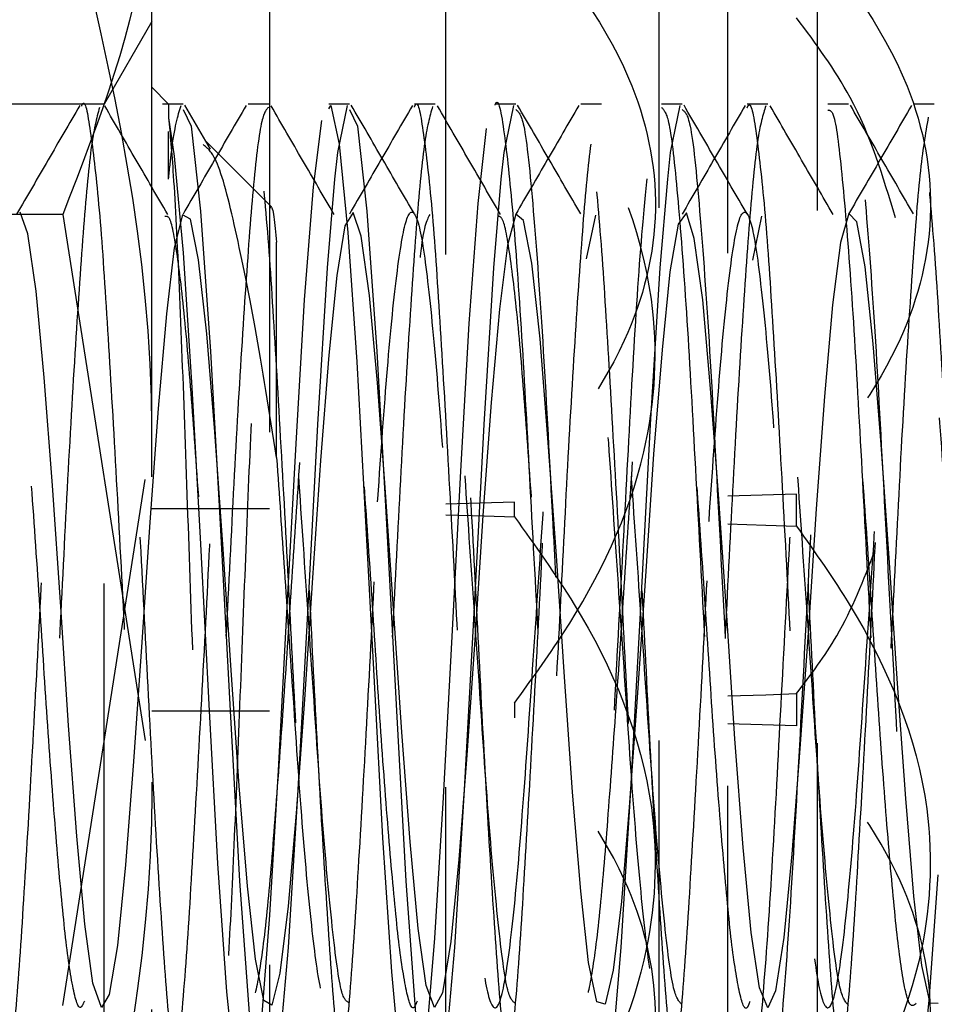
# Model space of a CAD drawing. Header units: inches. Extents: x 1687 to 2505, y -239 to -56.
# Tile 49 of 166: x 1729.247 to 1729.419, y -155.459 to -155.274. Entities that reach past the tile are written whole.
import ezdxf

# ---------------------------------------------------------------- set-up
doc = ezdxf.new("R2010")
doc.units = ezdxf.units.IN
doc.header["$LTSCALE"] = 0.5
doc.header["$MEASUREMENT"] = 0
doc.linetypes.add('HIDDEN', pattern=[0.225, 0.15, -0.075])
doc.layers.add('SID-M-H', color=4, linetype='HIDDEN')

msp = doc.modelspace()

# ---------------------------------------------------------------- linework, layer by layer
at = {"layer": 'SID-M-H'}
for p, q in [((1729.27178, -155.75955), (1729.27178, -155.00955)), ((1729.39678, -155.00955), (1729.39678, -155.75955)), ((1729.29387, -155.25115), (1729.29387, -155.51795)), ((1729.32699, -155.5178), (1729.32699, -155.2513)), ((1729.37999, -155.51755), (1729.37999, -155.25155)), ((1729.36708, -155.50905), (1729.36708, -155.26005)), ((1729.27178, -155.27405), (1729.26283, -155.28955)), ((1729.27492, -155.28955), (1729.27178, -155.28641)), ((1729.26283, -155.28955), (1729.15573, -155.28955)), ((1729.26283, -155.47955), (1729.26283, -155.28955)), ((1729.27765, -155.28955), (1729.27375, -155.28955)), ((1729.27765, -155.2906), (1729.27914, -155.29371)), ((1729.28277, -155.298), (1729.27799, -155.28977)), ((1729.29376, -155.28955), (1729.28984, -155.28955)), ((1729.305, -155.29044), (1729.30537, -155.28981)), ((1729.30537, -155.28981), (1729.30698, -155.29709)), ((1729.30671, -155.29863), (1729.30852, -155.28981)), ((1729.3089, -155.2906), (1729.31039, -155.29371)), ((1729.325, -155.28955), (1729.3211, -155.28955)), ((1729.33796, -155.29863), (1729.33977, -155.28981)), ((1729.35626, -155.28955), (1729.35234, -155.28955)), ((1729.36921, -155.29863), (1729.37102, -155.28981)), ((1729.3875, -155.28955), (1729.3836, -155.28955)), ((1729.41875, -155.28955), (1729.41485, -155.28955)), ((1729.27492, -155.29213), (1729.276, -155.29934)), ((1729.27914, -155.29371), (1729.28093, -155.30965)), ((1729.30213, -155.30507), (1729.3037, -155.29264)), ((1729.31039, -155.29371), (1729.31218, -155.30965)), ((1729.33308, -155.30823), (1729.33467, -155.29417)), ((1729.29425, -155.30888), (1729.28196, -155.29659)), ((1729.30698, -155.29709), (1729.30861, -155.31365)), ((1729.276, -155.29934), (1729.27765, -155.31748)), ((1729.30617, -155.30364), (1729.30671, -155.29863)), ((1729.33742, -155.30364), (1729.33796, -155.29863)), ((1729.36867, -155.30364), (1729.36921, -155.29863)), ((1729.30477, -155.32029), (1729.30617, -155.30364)), ((1729.33602, -155.32029), (1729.33742, -155.30364)), ((1729.36727, -155.32029), (1729.36867, -155.30364)), ((1729.30045, -155.3263), (1729.30213, -155.30507)), ((1729.3314, -155.33077), (1729.33308, -155.30823)), ((1729.25504, -155.31026), (1729.16353, -155.31026)), ((1729.2485, -155.3139), (1729.24702, -155.30988)), ((1729.25504, -155.31026), (1729.27178, -155.41689)), ((1729.27755, -155.31036), (1729.27597, -155.31657)), ((1729.27904, -155.31115), (1729.27755, -155.31036)), ((1729.28093, -155.30965), (1729.28281, -155.33601)), ((1729.30961, -155.30992), (1729.30806, -155.31243)), ((1729.31108, -155.31434), (1729.30961, -155.30992)), ((1729.31218, -155.30965), (1729.31406, -155.33601)), ((1729.34014, -155.31022), (1729.33856, -155.31604)), ((1729.34162, -155.3114), (1729.34014, -155.31022)), ((1729.35513, -155.31043), (1729.35336, -155.31861)), ((1729.37219, -155.30999), (1729.37065, -155.3121)), ((1729.37367, -155.31479), (1729.37219, -155.30999)), ((1729.3863, -155.3106), (1729.3846, -155.31884)), ((1729.40273, -155.3101), (1729.40115, -155.31553)), ((1729.4042, -155.31167), (1729.40273, -155.3101)), ((1729.28057, -155.3188), (1729.27904, -155.31115)), ((1729.30806, -155.31243), (1729.30651, -155.32173)), ((1729.34316, -155.31943), (1729.34162, -155.3114)), ((1729.37065, -155.3121), (1729.36909, -155.32105)), ((1729.40575, -155.32009), (1729.4042, -155.31167)), ((1729.25007, -155.32468), (1729.2485, -155.3139)), ((1729.30861, -155.31365), (1729.31027, -155.33798)), ((1729.31266, -155.32548), (1729.31108, -155.31434)), ((1729.37525, -155.32629), (1729.37367, -155.31479)), ((1729.27597, -155.31657), (1729.2745, -155.32894)), ((1729.29522, -155.3559), (1729.29522, -155.31551)), ((1729.33856, -155.31604), (1729.33708, -155.32809)), ((1729.40115, -155.31553), (1729.39966, -155.32726)), ((1729.27765, -155.31748), (1729.2793, -155.3428)), ((1729.28213, -155.33271), (1729.28057, -155.3188)), ((1729.30295, -155.34973), (1729.30477, -155.32029)), ((1729.3342, -155.34973), (1729.33602, -155.32029)), ((1729.34472, -155.33365), (1729.34316, -155.31943)), ((1729.36545, -155.34973), (1729.36727, -155.32029)), ((1729.4073, -155.3346), (1729.40575, -155.32009)), ((1729.30651, -155.32173), (1729.30503, -155.3367)), ((1729.36909, -155.32105), (1729.36762, -155.3357)), ((1729.25157, -155.34087), (1729.25007, -155.32468)), ((1729.31415, -155.34191), (1729.31266, -155.32548)), ((1729.29886, -155.35331), (1729.30045, -155.3263)), ((1729.37673, -155.34296), (1729.37525, -155.32629)), ((1729.39966, -155.32726), (1729.39813, -155.34446)), ((1729.2745, -155.32894), (1729.27295, -155.3467)), ((1729.33708, -155.32809), (1729.33554, -155.34557)), ((1729.32983, -155.3585), (1729.3314, -155.33077)), ((1729.2836, -155.35113), (1729.28213, -155.33271)), ((1729.34619, -155.3523), (1729.34472, -155.33365)), ((1729.40878, -155.35348), (1729.4073, -155.3346)), ((1729.28281, -155.33601), (1729.28459, -155.36835)), ((1729.30503, -155.3367), (1729.30345, -155.3565)), ((1729.31406, -155.33601), (1729.31584, -155.36835)), ((1729.36762, -155.3357), (1729.36604, -155.35529)), ((1729.31027, -155.33798), (1729.31185, -155.36676)), ((1729.25309, -155.3612), (1729.25157, -155.34087)), ((1729.31568, -155.36245), (1729.31415, -155.34191)), ((1729.2793, -155.3428), (1729.28089, -155.37222)), ((1729.37827, -155.36371), (1729.37673, -155.34296)), ((1729.33554, -155.34557), (1729.33398, -155.36679)), ((1729.39813, -155.34446), (1729.39657, -155.36554)), ((1729.27295, -155.3467), (1729.2714, -155.36804)), ((1729.30112, -155.38395), (1729.30295, -155.34973)), ((1729.33237, -155.38395), (1729.3342, -155.34973)), ((1729.36362, -155.38395), (1729.36545, -155.34973)), ((1729.28518, -155.37311), (1729.2836, -155.35113)), ((1729.25504, -155.45884), (1729.27178, -155.35221)), ((1729.29721, -155.38395), (1729.29886, -155.35331)), ((1729.34777, -155.37441), (1729.34619, -155.3523)), ((1729.41036, -155.37571), (1729.40878, -155.35348)), ((1729.36604, -155.35529), (1729.36455, -155.37725)), ((1729.30345, -155.3565), (1729.30197, -155.37852)), ((1729.32816, -155.38952), (1729.32983, -155.3585)), ((1729.25466, -155.38393), (1729.25309, -155.3612)), ((1729.31724, -155.38523), (1729.31568, -155.36245)), ((1729.3929, -155.36279), (1729.37999, -155.36316)), ((1729.3929, -155.36884), (1729.3929, -155.36279)), ((1729.3399, -155.3643), (1729.32699, -155.36466)), ((1729.3399, -155.36708), (1729.3399, -155.3643)), ((1729.37983, -155.38652), (1729.37827, -155.36371)), ((1729.29387, -155.36558), (1729.27178, -155.36558)), ((1729.39657, -155.36554), (1729.3951, -155.38797)), ((1729.2714, -155.36804), (1729.26992, -155.39058)), ((1729.28459, -155.36835), (1729.28648, -155.40351)), ((1729.31185, -155.36676), (1729.31353, -155.39806)), ((1729.31584, -155.36835), (1729.31773, -155.40351)), ((1729.32699, -155.36666), (1729.33417, -155.36689)), ((1729.33398, -155.36679), (1729.33251, -155.38927)), ((1729.33417, -155.36689), (1729.3399, -155.36708)), ((1729.37999, -155.3684), (1729.38709, -155.36864)), ((1729.38709, -155.36864), (1729.3929, -155.36884)), ((1729.28089, -155.37222), (1729.28257, -155.40351)), ((1729.28668, -155.39584), (1729.28518, -155.37311)), ((1729.34926, -155.39709), (1729.34777, -155.37441)), ((1729.41184, -155.39835), (1729.41036, -155.37571)), ((1729.36455, -155.37725), (1729.36302, -155.40008)), ((1729.30197, -155.37852), (1729.30043, -155.40136)), ((1729.25613, -155.40625), (1729.25466, -155.38393)), ((1729.29556, -155.41468), (1729.29721, -155.38395)), ((1729.29927, -155.41829), (1729.30112, -155.38395)), ((1729.33052, -155.41829), (1729.33237, -155.38395)), ((1729.36177, -155.41829), (1729.36362, -155.38395)), ((1729.31871, -155.40749), (1729.31724, -155.38523)), ((1729.3813, -155.40873), (1729.37983, -155.38652)), ((1729.3951, -155.38797), (1729.39352, -155.41058)), ((1729.26992, -155.39058), (1729.26835, -155.41302)), ((1729.32654, -155.41975), (1729.32816, -155.38952)), ((1729.33251, -155.38927), (1729.33093, -155.41181)), ((1729.2882, -155.41758), (1729.28668, -155.39584)), ((1729.35079, -155.41875), (1729.34926, -155.39709)), ((1729.31353, -155.39806), (1729.31511, -155.42735)), ((1729.41338, -155.41992), (1729.41184, -155.39835)), ((1729.30043, -155.40136), (1729.29887, -155.4227)), ((1729.36302, -155.40008), (1729.36146, -155.42158)), ((1729.37999, -155.40069), (1729.38709, -155.40046)), ((1729.38709, -155.40046), (1729.3929, -155.40026)), ((1729.3929, -155.40026), (1729.3929, -155.40631)), ((1729.29387, -155.40352), (1729.27178, -155.40352)), ((1729.28257, -155.40351), (1729.28414, -155.43215)), ((1729.28648, -155.40351), (1729.28825, -155.43547)), ((1729.31773, -155.40351), (1729.3195, -155.43547)), ((1729.3399, -155.40202), (1729.3399, -155.4048)), ((1729.2577, -155.42701), (1729.25613, -155.40625)), ((1729.3929, -155.40631), (1729.37999, -155.40594)), ((1729.32029, -155.42808), (1729.31871, -155.40749)), ((1729.38288, -155.42915), (1729.3813, -155.40873)), ((1729.39352, -155.41058), (1729.39202, -155.43042)), ((1729.33093, -155.41181), (1729.32944, -155.43142)), ((1729.26835, -155.41302), (1729.26686, -155.43241)), ((1729.29397, -155.44185), (1729.29556, -155.41468)), ((1729.28977, -155.43643), (1729.2882, -155.41758)), ((1729.29746, -155.44792), (1729.29927, -155.41829)), ((1729.32871, -155.44792), (1729.33052, -155.41829)), ((1729.35996, -155.44792), (1729.36177, -155.41829)), ((1729.32493, -155.44618), (1729.32654, -155.41975)), ((1729.35235, -155.43736), (1729.35079, -155.41875)), ((1729.41494, -155.43827), (1729.41338, -155.41992)), ((1729.36146, -155.42158), (1729.35999, -155.43926)), ((1729.29887, -155.4227), (1729.2974, -155.44014)), ((1729.25921, -155.44357), (1729.2577, -155.42701)), ((1729.31511, -155.42735), (1729.31677, -155.45247)), ((1729.3218, -155.44434), (1729.32029, -155.42808)), ((1729.38438, -155.44509), (1729.38288, -155.42915)), ((1729.39202, -155.43042), (1729.3905, -155.44607)), ((1729.26686, -155.43241), (1729.26532, -155.44753)), ((1729.28414, -155.43215), (1729.28581, -155.45625)), ((1729.32944, -155.43142), (1729.32791, -155.44681)), ((1729.41778, -155.45788), (1729.41946, -155.43429)), ((1729.28825, -155.43547), (1729.29014, -155.46115)), ((1729.29124, -155.45011), (1729.28977, -155.43643)), ((1729.3195, -155.43547), (1729.32139, -155.46115)), ((1729.35382, -155.45072), (1729.35235, -155.43736)), ((1729.41641, -155.45131), (1729.41494, -155.43827)), ((1729.2974, -155.44014), (1729.29583, -155.45272)), ((1729.35999, -155.43926), (1729.35842, -155.45217)), ((1729.29229, -155.46337), (1729.29397, -155.44185)), ((1729.26072, -155.45461), (1729.25921, -155.44357)), ((1729.32331, -155.45505), (1729.3218, -155.44434)), ((1729.3859, -155.45548), (1729.38438, -155.44509)), ((1729.3905, -155.44607), (1729.38893, -155.45606)), ((1729.26532, -155.44753), (1729.26376, -155.45677)), ((1729.29559, -155.46926), (1729.29746, -155.44792)), ((1729.32325, -155.46631), (1729.32493, -155.44618)), ((1729.32791, -155.44681), (1729.32635, -155.45642)), ((1729.32684, -155.46926), (1729.32871, -155.44792)), ((1729.35809, -155.46926), (1729.35996, -155.44792)), ((1729.2928, -155.4579), (1729.29124, -155.45011)), ((1729.35539, -155.45814), (1729.35382, -155.45072)), ((1729.41798, -155.45835), (1729.41641, -155.45131)), ((1729.29583, -155.45272), (1729.29433, -155.45875)), ((1729.31677, -155.45247), (1729.31841, -155.47027)), ((1729.35842, -155.45217), (1729.35691, -155.45859)), ((1729.26229, -155.45918), (1729.26072, -155.45461)), ((1729.32488, -155.45922), (1729.32331, -155.45505)), ((1729.26376, -155.45677), (1729.26229, -155.45918)), ((1729.28581, -155.45625), (1729.28743, -155.47245)), ((1729.32635, -155.45642), (1729.32488, -155.45922)), ((1729.38746, -155.45925), (1729.3859, -155.45548)), ((1729.38893, -155.45606), (1729.38746, -155.45925)), ((1729.29433, -155.45875), (1729.2928, -155.4579)), ((1729.35691, -155.45859), (1729.35539, -155.45814)), ((1729.41618, -155.47335), (1729.41778, -155.45788)), ((1729.41949, -155.45841), (1729.41798, -155.45835))]:
    msp.add_line(p, q, dxfattribs=at)
for points, knots in [([(1729.27178, -155.24077), (1729.2716, -155.24623), (1729.2708, -155.26974), (1729.26188, -155.29266), (1729.25504, -155.31026)], [0, 0, 0, 0, 0.2318493, 1, 1, 1, 1]), ([(1729.27178, -155.35221), (1729.27177, -155.34968), (1729.27153, -155.31367), (1729.26298, -155.27839), (1729.25504, -155.24558)], [0, 0, 0, 0, 0.070198, 1, 1, 1, 1]), ([(1729.3399, -155.25243), (1729.34816, -155.26281), (1729.36208, -155.28028), (1729.3683, -155.30937), (1729.36125, -155.33762), (1729.34773, -155.35451), (1729.3399, -155.3643)], [0, 0, 0, 0, 0.3013153, 0.5078203, 0.7147228, 1, 1, 1, 1]), ([(1729.3929, -155.25394), (1729.40096, -155.26434), (1729.41456, -155.28185), (1729.4199, -155.31089), (1729.4125, -155.33785), (1729.39992, -155.35386), (1729.3929, -155.36279)], [0, 0, 0, 0, 0.308852, 0.520576, 0.732518, 1, 1, 1, 1]), ([(1729.3399, -155.40202), (1729.34301, -155.39774), (1729.35354, -155.38323), (1729.36571, -155.35801), (1729.36765, -155.32195), (1729.3557, -155.29359), (1729.34377, -155.277), (1729.3399, -155.27162)], [0, 0, 0, 0, 0.109863, 0.37209, 0.575506, 0.86224, 1, 1, 1, 1]), ([(1729.41146, -155.31089), (1729.40912, -155.30314), (1729.40505, -155.2897), (1729.39651, -155.27823), (1729.3929, -155.27337)], [0, 0, 0, 0, 0.576313, 1, 1, 1, 1]), ([(1729.2586, -155.28992), (1729.25865, -155.2898), (1729.25921, -155.28836), (1729.26019, -155.29395), (1729.2618, -155.30695), (1729.26328, -155.32821), (1729.2648, -155.35446), (1729.26639, -155.38355), (1729.26783, -155.41279), (1729.26942, -155.43932), (1729.27094, -155.46076), (1729.27242, -155.47511), (1729.27403, -155.48094), (1729.27547, -155.47778), (1729.27705, -155.46594), (1729.27858, -155.44645), (1729.28005, -155.42116), (1729.28166, -155.39255), (1729.28311, -155.36308), (1729.28467, -155.33565), (1729.28623, -155.31282), (1729.28768, -155.29664), (1729.28928, -155.28873), (1729.29075, -155.28976), (1729.29229, -155.29962), (1729.29387, -155.31745), (1729.29531, -155.34157), (1729.29691, -155.36962), (1729.2984, -155.39916), (1729.29991, -155.4273), (1729.3015, -155.45148), (1729.30294, -155.4691), (1729.30433, -155.47879), (1729.30516, -155.47858), (1729.30547, -155.4785)], [0, 0, 0, 0, 0.002929, 0.035102, 0.068008, 0.100383, 0.132916, 0.165773, 0.197926, 0.230794, 0.263301, 0.2957, 0.3286, 0.360767, 0.393574, 0.426204, 0.458491, 0.491412, 0.523626, 0.556351, 0.589083, 0.621292, 0.654213, 0.686507, 0.719129, 0.751941, 0.784106, 0.817004, 0.849411, 0.88191, 0.91478, 0.946934, 0.979787, 1, 1, 1, 1]), ([(1729.33625, -155.28977), (1729.33627, -155.28969), (1729.33685, -155.28802), (1729.33797, -155.29421), (1729.33954, -155.30864), (1729.34126, -155.33221), (1729.34279, -155.36116), (1729.3445, -155.39256), (1729.34609, -155.42315), (1729.34771, -155.44977), (1729.3494, -155.46885), (1729.35067, -155.47892), (1729.3515, -155.47841), (1729.35177, -155.47823)], [0, 0, 0, 0, 0.004684, 0.109901, 0.214103, 0.320117, 0.423836, 0.529749, 0.63423, 0.739146, 0.844858, 0.948671, 1, 1, 1, 1]), ([(1729.3714, -155.2906), (1729.3719, -155.29099), (1729.37302, -155.29187), (1729.37466, -155.3083), (1729.37658, -155.33465), (1729.37831, -155.36822), (1729.38025, -155.40371), (1729.38198, -155.43683), (1729.38391, -155.46277), (1729.38565, -155.47831), (1729.38757, -155.48122), (1729.38933, -155.47113), (1729.39122, -155.44946), (1729.39301, -155.41899), (1729.39487, -155.38395), (1729.39671, -155.34897), (1729.39835, -155.32129), (1729.39966, -155.30596), (1729.40087, -155.29462), (1729.40226, -155.28761), (1729.40416, -155.29158), (1729.40591, -155.30806), (1729.40783, -155.33471), (1729.40956, -155.36821), (1729.4115, -155.40369), (1729.41323, -155.43691), (1729.41516, -155.46249), (1729.41674, -155.47777), (1729.41782, -155.47809), (1729.41827, -155.47823)], [0, 0, 0, 0, 0.0314262, 0.0702135, 0.1096773, 0.1483959, 0.1878978, 0.2265995, 0.2660933, 0.3048301, 0.3442697, 0.3830933, 0.4224331, 0.4613944, 0.5005894, 0.5397329, 0.5787449, 0.608133, 0.6199516, 0.6588587, 0.6982388, 0.737026, 0.7764899, 0.8152085, 0.8547103, 0.8934121, 0.9329058, 0.9716426, 1, 1, 1, 1]), ([(1729.25822, -155.28984), (1729.25624, -155.29325), (1729.2523, -155.30004), (1729.24835, -155.30684), (1729.24638, -155.31024)], [0, 0, 0, 0, 0.500849, 1, 1, 1, 1]), ([(1729.26193, -155.2902), (1729.26139, -155.29223), (1729.26034, -155.29624), (1729.25888, -155.31292), (1729.25732, -155.33562), (1729.25576, -155.36308), (1729.25431, -155.39255), (1729.2527, -155.42114), (1729.25124, -155.44651), (1729.2497, -155.46569), (1729.24835, -155.47688), (1729.24758, -155.4778), (1729.2473, -155.47813)], [0, 0, 0, 0, 0.105608, 0.208936, 0.313937, 0.418918, 0.52226, 0.62787, 0.731448, 0.836124, 0.941368, 1, 1, 1, 1]), ([(1729.29376, -155.29011), (1729.29332, -155.29052), (1729.29236, -155.29141), (1729.29087, -155.30348), (1729.28942, -155.32285), (1729.28781, -155.34815), (1729.28635, -155.37688), (1729.28481, -155.40631), (1729.28323, -155.43367), (1729.28179, -155.45651), (1729.28019, -155.47255), (1729.27871, -155.4804), (1729.27719, -155.4793), (1729.2756, -155.46933), (1729.27416, -155.45142), (1729.27257, -155.42732), (1729.27106, -155.39916), (1729.26957, -155.36962), (1729.26796, -155.34159), (1729.26652, -155.31738), (1729.26494, -155.29986), (1729.26361, -155.29027), (1729.2628, -155.2905), (1729.2625, -155.29059)], [0, 0, 0, 0, 0.041995, 0.091043, 0.139388, 0.188769, 0.237163, 0.286147, 0.335326, 0.383587, 0.432946, 0.481493, 0.530302, 0.57958, 0.627807, 0.67711, 0.725856, 0.774464, 0.823808, 0.872052, 0.921267, 0.970197, 1, 1, 1, 1]), ([(1729.27476, -155.31028), (1729.27278, -155.30688), (1729.26884, -155.30009), (1729.2649, -155.29329), (1729.26293, -155.2899)], [0, 0, 0, 0, 0.500322, 1, 1, 1, 1]), ([(1729.27492, -155.28962), (1729.27492, -155.2896), (1729.27492, -155.28952), (1729.27492, -155.29008), (1729.27492, -155.29136), (1729.27492, -155.29213)], [0, 0, 0, 0, 0.108118, 0.460333, 1, 1, 1, 1]), ([(1729.27492, -155.30364), (1729.2751, -155.30188), (1729.27588, -155.29432), (1729.27666, -155.29177), (1729.27727, -155.28981)], [0, 0, 0, 0, 0.23299, 1, 1, 1, 1]), ([(1729.28947, -155.28984), (1729.28749, -155.29324), (1729.28355, -155.30004), (1729.2796, -155.30684), (1729.27763, -155.31024)], [0, 0, 0, 0, 0.500785, 1, 1, 1, 1]), ([(1729.30601, -155.31028), (1729.30403, -155.30688), (1729.30009, -155.30009), (1729.29615, -155.29329), (1729.29418, -155.2899)], [0, 0, 0, 0, 0.500263, 1, 1, 1, 1]), ([(1729.30938, -155.4792), (1729.30934, -155.47931), (1729.3088, -155.48075), (1729.30767, -155.4751), (1729.30617, -155.46194), (1729.30467, -155.44064), (1729.30307, -155.41441), (1729.30163, -155.38522), (1729.30005, -155.35608), (1729.29852, -155.3295), (1729.29705, -155.30827), (1729.29552, -155.29404), (1729.2946, -155.29155), (1729.29418, -155.29041)], [0, 0, 0, 0, 0.008795, 0.110226, 0.210366, 0.31044, 0.41189, 0.511091, 0.612358, 0.712894, 0.812593, 0.914131, 1, 1, 1, 1]), ([(1729.3089, -155.28955), (1729.30825, -155.28955), (1729.30695, -155.28955), (1729.30565, -155.28955), (1729.305, -155.28955)], [0, 0, 0, 0, 0.500137, 1, 1, 1, 1]), ([(1729.32072, -155.28984), (1729.31874, -155.29324), (1729.3148, -155.30004), (1729.31085, -155.30684), (1729.30888, -155.31024)], [0, 0, 0, 0, 0.500721, 1, 1, 1, 1]), ([(1729.32109, -155.31017), (1729.31911, -155.30677), (1729.31516, -155.29997), (1729.31122, -155.29317), (1729.30924, -155.28977)], [0, 0, 0, 0, 0.499802, 1, 1, 1, 1]), ([(1729.32451, -155.29002), (1729.32398, -155.29188), (1729.32293, -155.29556), (1729.32146, -155.31181), (1729.31992, -155.33418), (1729.31835, -155.36145), (1729.3169, -155.39087), (1729.31529, -155.41959), (1729.31382, -155.44521), (1729.31229, -155.4648), (1729.31091, -155.47655), (1729.31011, -155.47773), (1729.3098, -155.47818)], [0, 0, 0, 0, 0.104993, 0.207815, 0.312048, 0.416542, 0.519186, 0.624148, 0.72727, 0.831148, 0.935869, 1, 1, 1, 1]), ([(1729.3211, -155.29011), (1729.32118, -155.28993), (1729.32176, -155.28854), (1729.32278, -155.29446), (1729.32439, -155.30798), (1729.32586, -155.32957), (1729.32739, -155.35605), (1729.32898, -155.38523), (1729.33042, -155.41439), (1729.33202, -155.44069), (1729.33351, -155.46178), (1729.33502, -155.47568), (1729.33661, -155.48101), (1729.33805, -155.47734), (1729.33964, -155.46503), (1729.34116, -155.44515), (1729.34264, -155.4196), (1729.34425, -155.39087), (1729.34569, -155.36144), (1729.34726, -155.33421), (1729.34881, -155.3117), (1729.35026, -155.29596), (1729.35187, -155.28854), (1729.35333, -155.29009), (1729.35488, -155.30043), (1729.35645, -155.31867), (1729.35789, -155.34309), (1729.3595, -155.37128), (1729.36098, -155.40082), (1729.3625, -155.4288), (1729.36409, -155.45269), (1729.36552, -155.46987), (1729.3669, -155.47903), (1729.36769, -155.47861), (1729.36797, -155.47846)], [0, 0, 0, 0, 0.004756, 0.036951, 0.069868, 0.102189, 0.134781, 0.167611, 0.19977, 0.232659, 0.265101, 0.297565, 0.330447, 0.362604, 0.395443, 0.428017, 0.460354, 0.493268, 0.525456, 0.558223, 0.590909, 0.623152, 0.656076, 0.688328, 0.721003, 0.753779, 0.785961, 0.818873, 0.851222, 0.883784, 0.916629, 0.948784, 0.981662, 1, 1, 1, 1]), ([(1729.37189, -155.47942), (1729.37187, -155.47946), (1729.37136, -155.48093), (1729.37026, -155.47558), (1729.36875, -155.46295), (1729.36726, -155.44199), (1729.36566, -155.416), (1729.36422, -155.38691), (1729.36264, -155.35767), (1729.3611, -155.33093), (1729.35964, -155.30916), (1729.35803, -155.29451), (1729.35658, -155.28823), (1729.35502, -155.29094), (1729.35346, -155.30244), (1729.35201, -155.32161), (1729.3504, -155.34659), (1729.34893, -155.3752), (1729.3474, -155.40467), (1729.34582, -155.43222), (1729.34438, -155.45537), (1729.34278, -155.47185), (1729.34128, -155.48019), (1729.33978, -155.47961), (1729.33818, -155.47013), (1729.33675, -155.45262), (1729.33516, -155.42881), (1729.33363, -155.40081), (1729.33216, -155.37128), (1729.33055, -155.3431), (1729.32911, -155.31861), (1729.32753, -155.30065), (1729.32616, -155.29052), (1729.32533, -155.29052), (1729.325, -155.29051)], [0, 0, 0, 0, 0.001015, 0.033874, 0.066401, 0.09878, 0.131685, 0.163856, 0.196651, 0.229298, 0.261571, 0.294493, 0.326716, 0.359427, 0.392171, 0.424371, 0.457289, 0.489598, 0.522202, 0.555024, 0.587184, 0.620076, 0.652503, 0.684981, 0.717858, 0.750013, 0.782857, 0.815417, 0.847765, 0.880676, 0.912858, 0.945633, 0.978307, 1, 1, 1, 1]), ([(1729.33726, -155.31028), (1729.33528, -155.30688), (1729.33134, -155.30009), (1729.3274, -155.29329), (1729.32543, -155.2899)], [0, 0, 0, 0, 0.500205, 1, 1, 1, 1]), ([(1729.34015, -155.28955), (1729.3395, -155.28955), (1729.3382, -155.28955), (1729.3369, -155.28955), (1729.33625, -155.28955)], [0, 0, 0, 0, 0.500275, 1, 1, 1, 1]), ([(1729.35197, -155.28984), (1729.34999, -155.29324), (1729.34605, -155.30004), (1729.3421, -155.30684), (1729.34013, -155.31024)], [0, 0, 0, 0, 0.500657, 1, 1, 1, 1]), ([(1729.34015, -155.2906), (1729.34065, -155.29099), (1729.34177, -155.29187), (1729.34341, -155.3083), (1729.34534, -155.33466), (1729.34664, -155.36015), (1729.34745, -155.37504), (1729.34763, -155.37841)], [0, 0, 0, 0, 0.196791, 0.439676, 0.686799, 0.929254, 1, 1, 1, 1]), ([(1729.35234, -155.31017), (1729.35036, -155.30677), (1729.34641, -155.29997), (1729.34247, -155.29317), (1729.34049, -155.28977)], [0, 0, 0, 0, 0.499848, 1, 1, 1, 1]), ([(1729.36749, -155.29014), (1729.36798, -155.29067), (1729.36902, -155.29178), (1729.37049, -155.30565), (1729.37221, -155.32749), (1729.37376, -155.35578), (1729.37544, -155.38698), (1729.37708, -155.41798), (1729.37865, -155.44545), (1729.38037, -155.46634), (1729.3819, -155.47861), (1729.38361, -155.48086), (1729.38519, -155.47283), (1729.38682, -155.45544), (1729.38851, -155.43051), (1729.39005, -155.40063), (1729.39177, -155.36913), (1729.39331, -155.33936), (1729.39491, -155.31487), (1729.39592, -155.30515), (1729.39638, -155.3007)], [0, 0, 0, 0, 0.049242, 0.105078, 0.162123, 0.217997, 0.274772, 0.331301, 0.387381, 0.444375, 0.500146, 0.557121, 0.613253, 0.669726, 0.726539, 0.782386, 0.839432, 0.895293, 0.952086, 1, 1, 1, 1]), ([(1729.3714, -155.28955), (1729.37075, -155.28955), (1729.36945, -155.28955), (1729.36815, -155.28955), (1729.3675, -155.28955)], [0, 0, 0, 0, 0.500412, 1, 1, 1, 1]), ([(1729.38322, -155.28984), (1729.38124, -155.29324), (1729.3773, -155.30004), (1729.37335, -155.30684), (1729.37138, -155.31024)], [0, 0, 0, 0, 0.500594, 1, 1, 1, 1]), ([(1729.38359, -155.31017), (1729.38161, -155.30677), (1729.37766, -155.29997), (1729.37372, -155.29317), (1729.37174, -155.28977)], [0, 0, 0, 0, 0.499893, 1, 1, 1, 1]), ([(1729.3871, -155.28987), (1729.38657, -155.29156), (1729.38552, -155.29491), (1729.38404, -155.31072), (1729.38251, -155.33276), (1729.38093, -155.35981), (1729.37949, -155.38919), (1729.37789, -155.41802), (1729.3764, -155.44389), (1729.37488, -155.46389), (1729.37346, -155.4762), (1729.37264, -155.47767), (1729.37231, -155.47826)], [0, 0, 0, 0, 0.104368, 0.206715, 0.310172, 0.414168, 0.516147, 0.620451, 0.723146, 0.826219, 0.930408, 1, 1, 1, 1]), ([(1729.3836, -155.29027), (1729.3837, -155.29005), (1729.38432, -155.28872), (1729.38537, -155.295), (1729.38698, -155.30903), (1729.38844, -155.33096), (1729.38999, -155.35766), (1729.39156, -155.38691), (1729.393, -155.41599), (1729.39461, -155.44204), (1729.39609, -155.46278), (1729.39761, -155.47622), (1729.3992, -155.48104), (1729.40064, -155.47686), (1729.40223, -155.46409), (1729.40374, -155.44383), (1729.40523, -155.41804), (1729.40683, -155.38919), (1729.40827, -155.35981), (1729.40985, -155.33279), (1729.41139, -155.31061), (1729.41285, -155.29531), (1729.41446, -155.28839), (1729.41591, -155.29044), (1729.41747, -155.30127), (1729.41903, -155.31991), (1729.42048, -155.34461), (1729.42209, -155.37294), (1729.42356, -155.40247), (1729.42509, -155.4303), (1729.42667, -155.4538), (1729.42811, -155.47089), (1729.42971, -155.47988), (1729.43121, -155.47995), (1729.43271, -155.47113), (1729.43431, -155.45422), (1729.43575, -155.43075), (1729.43734, -155.40303), (1729.43886, -155.37353), (1729.44034, -155.34507), (1729.44194, -155.32027), (1729.44338, -155.30186), (1729.44469, -155.29157), (1729.44545, -155.29112), (1729.4457, -155.29097)], [0, 0, 0, 0, 0.0049672, 0.0292896, 0.0541391, 0.0784988, 0.1031402, 0.127894, 0.152177, 0.1770131, 0.2014528, 0.2260045, 0.2508062, 0.2750752, 0.2998814, 0.3244218, 0.3488723, 0.3737057, 0.3979859, 0.422746, 0.4473779, 0.4717456, 0.4965943, 0.5209109, 0.5456087, 0.5703165, 0.5946263, 0.6194739, 0.643852, 0.6684716, 0.6932394, 0.7175163, 0.7423462, 0.7668107, 0.7913365, 0.8161481, 0.8404176, 0.8652134, 0.889779, 0.9142056, 0.9390446, 0.9633318, 0.9880773, 1, 1, 1, 1]), ([(1729.40312, -155.47844), (1729.40287, -155.47865), (1729.40211, -155.47926), (1729.40077, -155.47061), (1729.39933, -155.45388), (1729.39775, -155.43028), (1729.39621, -155.40247), (1729.39475, -155.37294), (1729.39314, -155.34462), (1729.39169, -155.31986), (1729.39013, -155.30146), (1729.38871, -155.29078), (1729.38786, -155.29052), (1729.3875, -155.29041)], [0, 0, 0, 0, 0.049387, 0.148069, 0.244554, 0.342989, 0.440836, 0.537723, 0.636475, 0.73309, 0.831287, 0.929444, 1, 1, 1, 1]), ([(1729.39976, -155.31028), (1729.39778, -155.30689), (1729.39384, -155.30009), (1729.3899, -155.29329), (1729.38793, -155.2899)], [0, 0, 0, 0, 0.500087, 1, 1, 1, 1]), ([(1729.39874, -155.29066), (1729.39914, -155.29071), (1729.40008, -155.29082), (1729.40145, -155.30262), (1729.40316, -155.32306), (1729.40474, -155.35043), (1729.40607, -155.37565), (1729.40686, -155.39034), (1729.4071, -155.39479)], [0, 0, 0, 0, 0.135917, 0.328723, 0.525726, 0.719697, 0.915026, 1, 1, 1, 1]), ([(1729.40265, -155.28955), (1729.402, -155.28955), (1729.4007, -155.28955), (1729.3994, -155.28955), (1729.39875, -155.28955)], [0, 0, 0, 0, 0.500549, 1, 1, 1, 1]), ([(1729.41447, -155.28984), (1729.41249, -155.29324), (1729.40855, -155.30004), (1729.4046, -155.30684), (1729.40263, -155.31024)], [0, 0, 0, 0, 0.50053, 1, 1, 1, 1]), ([(1729.41484, -155.31017), (1729.41286, -155.30677), (1729.40891, -155.29997), (1729.40497, -155.29317), (1729.40299, -155.28977)], [0, 0, 0, 0, 0.499938, 1, 1, 1, 1]), ([(1729.24346, -155.47908), (1729.24395, -155.47727), (1729.24494, -155.47363), (1729.24655, -155.45751), (1729.24799, -155.43514), (1729.24956, -155.40793), (1729.25112, -155.37855), (1729.25257, -155.34971), (1729.25418, -155.32414), (1729.25564, -155.30447), (1729.25701, -155.29255), (1729.25786, -155.29135), (1729.2582, -155.29087)], [0, 0, 0, 0, 0.102796, 0.207516, 0.309948, 0.414128, 0.518177, 0.620698, 0.725433, 0.828093, 0.931963, 1, 1, 1, 1]), ([(1729.27492, -155.29213), (1729.27521, -155.29527), (1729.27584, -155.30206), (1729.27691, -155.323), (1729.27796, -155.35093), (1729.27904, -155.38222), (1729.28014, -155.41304), (1729.28117, -155.43985), (1729.28231, -155.45967), (1729.28331, -155.47052), (1729.28445, -155.47116), (1729.28548, -155.46197), (1729.28658, -155.44411), (1729.28767, -155.41984), (1729.28871, -155.39227), (1729.28984, -155.36435), (1729.29085, -155.33997), (1729.29179, -155.32332), (1729.2923, -155.3185), (1729.29246, -155.31702)], [0, 0, 0, 0, 0.0569893, 0.1235003, 0.1890279, 0.2544715, 0.3182611, 0.3820834, 0.444536, 0.5066002, 0.5678562, 0.6281725, 0.6882279, 0.7468051, 0.8054241, 0.8624819, 0.9193398, 0.9751963, 1, 1, 1, 1]), ([(1729.30605, -155.47891), (1729.30654, -155.47693), (1729.30753, -155.47295), (1729.30914, -155.4564), (1729.31058, -155.4337), (1729.31215, -155.4063), (1729.3137, -155.37688), (1729.31516, -155.34815), (1729.31677, -155.32283), (1729.31822, -155.30358), (1729.31957, -155.29222), (1729.32039, -155.29128), (1729.3207, -155.29093)], [0, 0, 0, 0, 0.103562, 0.208855, 0.311807, 0.416715, 0.52121, 0.624445, 0.729787, 0.832917, 0.937546, 1, 1, 1, 1]), ([(1729.36863, -155.47871), (1729.36912, -155.47657), (1729.37012, -155.47225), (1729.37172, -155.45527), (1729.37316, -155.43225), (1729.37474, -155.40467), (1729.37628, -155.3752), (1729.37775, -155.3466), (1729.37936, -155.32154), (1729.3808, -155.3027), (1729.38213, -155.29189), (1729.38292, -155.2912), (1729.3832, -155.29097)], [0, 0, 0, 0, 0.104357, 0.2102101, 0.3137098, 0.419336, 0.5242632, 0.6282399, 0.7341764, 0.8378035, 0.9431819, 1, 1, 1, 1]), ([(1729.41761, -155.29202), (1729.41708, -155.29509), (1729.41604, -155.30117), (1729.4146, -155.32045), (1729.41299, -155.34502), (1729.41151, -155.37354), (1729.40999, -155.40304), (1729.4084, -155.43071), (1729.40697, -155.45434), (1729.40537, -155.47065), (1729.40426, -155.47882), (1729.40365, -155.47852), (1729.40355, -155.47846)], [0, 0, 0, 0, 0.109284, 0.216544, 0.326241, 0.434117, 0.542606, 0.652113, 0.759294, 0.86887, 0.977184, 1, 1, 1, 1]), ([(1729.27492, -155.30364), (1729.27492, -155.30233), (1729.27492, -155.29971), (1729.27492, -155.29676), (1729.27492, -155.29532), (1729.27492, -155.29472)], [0, 0, 0, 0, 0.370568, 0.741137, 1, 1, 1, 1]), ([(1729.29522, -155.3559), (1729.29387, -155.34744), (1729.29116, -155.33053), (1729.28718, -155.31122), (1729.28412, -155.29937), (1729.28216, -155.29776), (1729.28141, -155.29714)], [0, 0, 0, 0, 0.276378, 0.55275, 0.828787, 1, 1, 1, 1]), ([(1729.35867, -155.40337), (1729.35881, -155.40062), (1729.3595, -155.38788), (1729.36081, -155.36348), (1729.36234, -155.33457), (1729.36387, -155.31234), (1729.36476, -155.30432), (1729.36512, -155.30112)], [0, 0, 0, 0, 0.070457, 0.325779, 0.575592, 0.830749, 1, 1, 1, 1]), ([(1729.29399, -155.30914), (1729.29404, -155.30902), (1729.29445, -155.30801), (1729.29486, -155.312), (1729.29522, -155.31551)], [0, 0, 0, 0, 0.121289, 1, 1, 1, 1]), ([(1729.2591, -155.458), (1729.25886, -155.45855), (1729.25813, -155.46025), (1729.2568, -155.45553), (1729.25531, -155.44454), (1729.2538, -155.4276), (1729.25221, -155.40676), (1729.25077, -155.38375), (1729.24918, -155.36091), (1729.24766, -155.34017), (1729.24618, -155.32379), (1729.2447, -155.31322), (1729.24384, -155.31155), (1729.24347, -155.31083)], [0, 0, 0, 0, 0.046903, 0.145508, 0.242605, 0.340031, 0.438536, 0.534896, 0.633372, 0.730872, 0.827898, 0.92652, 1, 1, 1, 1]), ([(1729.3216, -155.45803), (1729.32139, -155.45855), (1729.32069, -155.46034), (1729.31939, -155.45595), (1729.31789, -155.44535), (1729.31639, -155.42867), (1729.31479, -155.40802), (1729.31335, -155.38508), (1729.31177, -155.36215), (1729.31024, -155.34129), (1729.30877, -155.32445), (1729.30716, -155.31328), (1729.30571, -155.30874), (1729.30415, -155.31127), (1729.30259, -155.32068), (1729.30114, -155.33607), (1729.29953, -155.35591), (1729.29807, -155.37852), (1729.29653, -155.40166), (1729.29495, -155.42318), (1729.29351, -155.44113), (1729.29191, -155.45375), (1729.29042, -155.45992), (1729.28891, -155.45906), (1729.28732, -155.45122), (1729.28588, -155.43713), (1729.28428, -155.41818), (1729.28277, -155.39604), (1729.28128, -155.37281), (1729.27968, -155.35077), (1729.27824, -155.33173), (1729.27666, -155.31796), (1729.27533, -155.31044), (1729.27453, -155.31061), (1729.27423, -155.31067)], [0, 0, 0, 0, 0.013593, 0.046133, 0.078258, 0.110362, 0.142909, 0.174732, 0.20722, 0.239473, 0.271456, 0.304031, 0.335889, 0.368303, 0.400663, 0.432558, 0.46514, 0.497067, 0.529386, 0.561832, 0.593672, 0.626238, 0.658267, 0.69047, 0.722982, 0.7548, 0.787329, 0.819489, 0.851559, 0.884115, 0.915944, 0.948414, 0.980697, 1, 1, 1, 1]), ([(1729.29522, -155.3559), (1729.2957, -155.36293), (1729.29667, -155.37709), (1729.29833, -155.40134), (1729.29995, -155.42566), (1729.30188, -155.44606), (1729.30362, -155.45828), (1729.30554, -155.46057), (1729.3073, -155.45263), (1729.30919, -155.43559), (1729.31098, -155.41163), (1729.31284, -155.38408), (1729.31468, -155.35657), (1729.31648, -155.33281), (1729.31837, -155.31604), (1729.32013, -155.30844), (1729.32205, -155.31108), (1729.32379, -155.32361), (1729.32572, -155.34425), (1729.32745, -155.37042), (1729.32939, -155.39834), (1729.33111, -155.42456), (1729.33305, -155.44528), (1729.33479, -155.45793), (1729.3367, -155.46069), (1729.33847, -155.45321), (1729.34035, -155.43654), (1729.34216, -155.41284), (1729.344, -155.38536), (1729.34585, -155.35778), (1729.34764, -155.33376), (1729.34954, -155.31663), (1729.35129, -155.30857), (1729.35322, -155.31073), (1729.35495, -155.32284), (1729.35689, -155.34315), (1729.35861, -155.36915), (1729.36055, -155.39706), (1729.36228, -155.42345), (1729.36421, -155.44449), (1729.36596, -155.45755), (1729.36786, -155.46079), (1729.36964, -155.45377), (1729.37151, -155.43747), (1729.37333, -155.41404), (1729.37515, -155.38664), (1729.37703, -155.359), (1729.3788, -155.33473), (1729.38071, -155.31723), (1729.38246, -155.30872), (1729.38438, -155.3104), (1729.38611, -155.32208), (1729.38805, -155.34206), (1729.38978, -155.36788), (1729.39171, -155.39578), (1729.39345, -155.42232), (1729.39537, -155.44368), (1729.39713, -155.45716), (1729.39902, -155.46087), (1729.40081, -155.45431), (1729.40267, -155.43839), (1729.40451, -155.41523), (1729.40631, -155.38793), (1729.4082, -155.36023), (1729.40996, -155.33572), (1729.41188, -155.31785), (1729.41362, -155.30889), (1729.41555, -155.3101), (1729.41728, -155.32135), (1729.41922, -155.34099), (1729.42094, -155.36661), (1729.42288, -155.3945), (1729.42462, -155.42119), (1729.42653, -155.44285), (1729.4283, -155.45675), (1729.43018, -155.46092), (1729.43199, -155.45482), (1729.43382, -155.43929), (1729.43568, -155.41641), (1729.43747, -155.38921), (1729.43937, -155.36146), (1729.44112, -155.33672), (1729.44305, -155.3185), (1729.44478, -155.30908), (1729.44672, -155.30982), (1729.44844, -155.32063), (1729.45038, -155.33993), (1729.45211, -155.36535), (1729.45404, -155.39322), (1729.45579, -155.42001), (1729.45769, -155.44214), (1729.45947, -155.45585), (1729.4609, -155.46107), (1729.46169, -155.45828), (1729.46186, -155.45765)], [0, 0, 0, 0, 0.008826, 0.01778, 0.028666, 0.039775, 0.050671, 0.061765, 0.072685, 0.083751, 0.09471, 0.105735, 0.116745, 0.127719, 0.138774, 0.149704, 0.160791, 0.171692, 0.182798, 0.193685, 0.204798, 0.215685, 0.226791, 0.237693, 0.248779, 0.259711, 0.270764, 0.28174, 0.292747, 0.303775, 0.314732, 0.325799, 0.336718, 0.347813, 0.358708, 0.369817, 0.380703, 0.391814, 0.402705, 0.413805, 0.424717, 0.435792, 0.446738, 0.457777, 0.468771, 0.47976, 0.490803, 0.501745, 0.512824, 0.523732, 0.534834, 0.545724, 0.556835, 0.567721, 0.57883, 0.589727, 0.60082, 0.611741, 0.622805, 0.633767, 0.644789, 0.655802, 0.666773, 0.67783, 0.688758, 0.699847, 0.710747, 0.721854, 0.732741, 0.743853, 0.754741, 0.765845, 0.776749, 0.787833, 0.798768, 0.809818, 0.820797, 0.831802, 0.842832, 0.853786, 0.864856, 0.875772, 0.886869, 0.897763, 0.908873, 0.919758, 0.930869, 0.941761, 0.95286, 0.963773, 0.974847, 0.985795, 0.996831, 1, 1, 1, 1]), ([(1729.32397, -155.31028), (1729.32338, -155.31143), (1729.32278, -155.3126), (1729.32216, -155.31826), (1729.32215, -155.31835)], [0, 0, 0, 0, 0.984356, 1, 1, 1, 1]), ([(1729.34015, -155.45848), (1729.33964, -155.45813), (1729.33851, -155.45737), (1729.33686, -155.4443), (1729.33494, -155.4235), (1729.33321, -155.39705), (1729.33127, -155.36917), (1729.32954, -155.34309), (1729.32761, -155.32307), (1729.32604, -155.31117), (1729.32497, -155.31098), (1729.32452, -155.31091)], [0, 0, 0, 0, 0.096065, 0.212408, 0.330762, 0.446891, 0.565367, 0.681436, 0.799895, 0.916061, 1, 1, 1, 1]), ([(1729.3841, -155.45808), (1729.38392, -155.45856), (1729.38324, -155.46041), (1729.38198, -155.45635), (1729.38047, -155.44614), (1729.37898, -155.42973), (1729.37738, -155.40928), (1729.37594, -155.3864), (1729.37436, -155.36341), (1729.37282, -155.34238), (1729.37136, -155.32527), (1729.36975, -155.31375), (1729.3683, -155.30881), (1729.36674, -155.31094), (1729.36518, -155.31998), (1729.36373, -155.33506), (1729.36212, -155.3547), (1729.36065, -155.3772), (1729.35912, -155.40037), (1729.35754, -155.42203), (1729.3561, -155.44024), (1729.3545, -155.4532), (1729.353, -155.45975), (1729.3515, -155.4593), (1729.3499, -155.45184), (1729.34846, -155.43807), (1729.34688, -155.41936), (1729.34535, -155.39734), (1729.34387, -155.37411), (1729.34227, -155.35196), (1729.34083, -155.3327), (1729.33925, -155.31858), (1729.33788, -155.31063), (1729.33706, -155.31062), (1729.33673, -155.31062)], [0, 0, 0, 0, 0.0117, 0.04422, 0.076411, 0.108455, 0.14102, 0.172858, 0.205315, 0.237624, 0.269562, 0.302145, 0.334034, 0.366407, 0.398814, 0.43068, 0.463258, 0.495232, 0.5275, 0.559983, 0.59181, 0.624363, 0.656454, 0.688596, 0.721134, 0.752955, 0.78546, 0.817684, 0.849697, 0.882269, 0.914117, 0.946554, 0.97889, 1, 1, 1, 1]), ([(1729.3714, -155.45864), (1729.37086, -155.45815), (1729.3697, -155.45711), (1729.36802, -155.44351), (1729.36611, -155.42237), (1729.36437, -155.39577), (1729.36243, -155.3679), (1729.36071, -155.342), (1729.35877, -155.32233), (1729.35723, -155.31094), (1729.35619, -155.31098), (1729.35577, -155.311)], [0, 0, 0, 0, 0.101389, 0.217849, 0.33613, 0.45232, 0.570772, 0.686848, 0.805332, 0.92145, 1, 1, 1, 1]), ([(1729.40265, -155.45882), (1729.40209, -155.45818), (1729.4009, -155.45685), (1729.39918, -155.4427), (1729.39727, -155.42123), (1729.39553, -155.39448), (1729.3936, -155.36664), (1729.39187, -155.34092), (1729.38993, -155.32162), (1729.38843, -155.31071), (1729.38741, -155.31096), (1729.38702, -155.31106)], [0, 0, 0, 0, 0.106689, 0.223286, 0.34148, 0.457753, 0.576166, 0.69227, 0.810764, 0.926855, 1, 1, 1, 1]), ([(1729.41537, -155.4584), (1729.41494, -155.45878), (1729.41401, -155.45959), (1729.41249, -155.45233), (1729.41105, -155.43904), (1729.40947, -155.42051), (1729.40793, -155.39864), (1729.40646, -155.37542), (1729.40486, -155.35316), (1729.40341, -155.33368), (1729.40185, -155.31922), (1729.40044, -155.31083), (1729.39959, -155.31063), (1729.39924, -155.31054)], [0, 0, 0, 0, 0.080875, 0.1764, 0.269791, 0.365077, 0.459791, 0.553573, 0.649166, 0.742684, 0.837738, 0.932754, 1, 1, 1, 1]), ([(1729.4339, -155.45902), (1729.43331, -155.45822), (1729.4321, -155.45658), (1729.43035, -155.44187), (1729.42844, -155.42008), (1729.42669, -155.3932), (1729.42477, -155.36538), (1729.42304, -155.33985), (1729.4211, -155.32092), (1729.41962, -155.31049), (1729.41863, -155.31094), (1729.41827, -155.31111)], [0, 0, 0, 0, 0.111963, 0.228717, 0.34681, 0.463186, 0.581547, 0.697699, 0.816189, 0.932274, 1, 1, 1, 1]), ([(1729.3089, -155.45834), (1729.30842, -155.45812), (1729.30731, -155.45762), (1729.3057, -155.44508), (1729.30377, -155.42461), (1729.30204, -155.39833), (1729.3001, -155.3704), (1729.29838, -155.34434), (1729.29664, -155.32538), (1729.29563, -155.31836), (1729.29522, -155.31551)], [0, 0, 0, 0, 0.103627, 0.236419, 0.37168, 0.504288, 0.639633, 0.772236, 0.907506, 1, 1, 1, 1]), ([(1729.3399, -155.36708), (1729.34377, -155.37246), (1729.3557, -155.38906), (1729.36765, -155.41741), (1729.36571, -155.45347), (1729.35354, -155.47869), (1729.34301, -155.4932), (1729.3399, -155.49748)], [0, 0, 0, 0, 0.13776, 0.424494, 0.62791, 0.890137, 1, 1, 1, 1]), ([(1729.3929, -155.36884), (1729.39636, -155.37374), (1729.40777, -155.3899), (1729.41939, -155.41771), (1729.4173, -155.45381), (1729.40539, -155.47824), (1729.39546, -155.49214), (1729.3929, -155.49572)], [0, 0, 0, 0, 0.1286343, 0.4241383, 0.6340438, 0.9057466, 1, 1, 1, 1]), ([(1729.3929, -155.40026), (1729.39556, -155.39672), (1729.4018, -155.38841), (1729.4055, -155.37886), (1729.40762, -155.37338)], [0, 0, 0, 0, 0.426068, 1, 1, 1, 1]), ([(1729.3399, -155.51666), (1729.34816, -155.50629), (1729.36208, -155.48881), (1729.3683, -155.45973), (1729.36125, -155.43148), (1729.34773, -155.41459), (1729.3399, -155.4048)], [0, 0, 0, 0, 0.301315, 0.50782, 0.714723, 1, 1, 1, 1]), ([(1729.3929, -155.51516), (1729.40096, -155.50476), (1729.41456, -155.48724), (1729.4199, -155.45821), (1729.4125, -155.43125), (1729.39992, -155.41524), (1729.3929, -155.40631)], [0, 0, 0, 0, 0.308852, 0.520576, 0.732518, 1, 1, 1, 1]), ([(1729.27178, -155.41689), (1729.27177, -155.41942), (1729.27153, -155.45543), (1729.26298, -155.49071), (1729.25504, -155.52352)], [0, 0, 0, 0, 0.070198, 1, 1, 1, 1])]:
    msp.add_open_spline(points, degree=3, knots=knots, dxfattribs=at)

doc.saveas('drawing.dxf')
